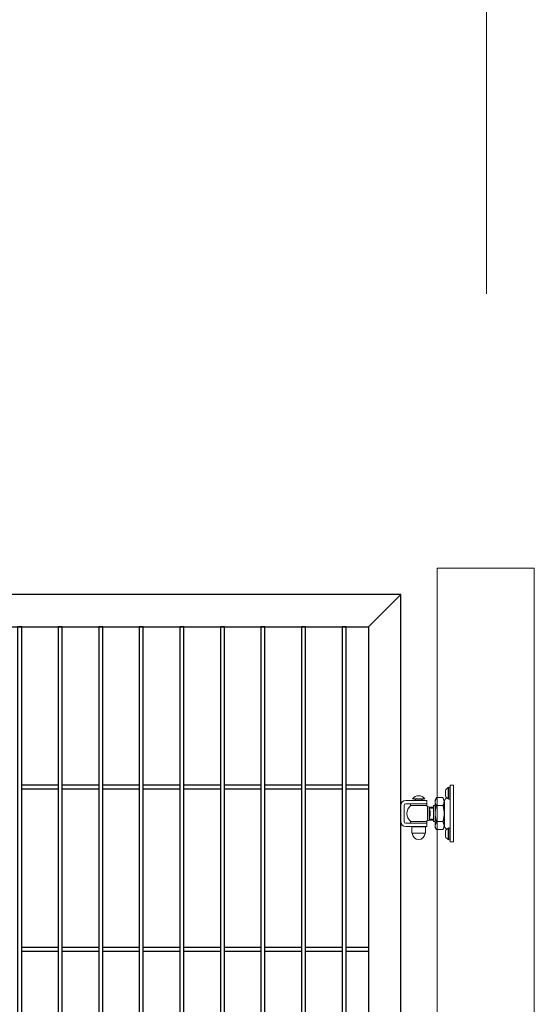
# Model space of a CAD drawing. Header units: inches. Extents: x 43593 to 117387, y -66787 to -26237.
# Tile 203 of 256: x 51092 to 51156, y -33574 to -33453. Entities that reach past the tile are written whole.
import ezdxf

# ---------------------------------------------------------------- set-up
doc = ezdxf.new("R2010")
doc.units = ezdxf.units.IN
doc.header["$MEASUREMENT"] = 0
doc.layers.add('--ogr.-panele', color=252, linetype='Continuous', lineweight=0)
doc.layers.add('p--elewacja cienka', color=251, linetype='Continuous', lineweight=0)
doc.layers.add('AW OGRODZENIA', color=253, linetype='Continuous')
doc.layers.add('AW WYMIAR', color=134, linetype='Continuous')

# ---------------------------------------------------------------- blocks, each defined once
blk = doc.blocks.new('zawias_furtka_przod')
at = {"layer": '--ogr.-panele'}
for p, q in [((55.1, 21.9), (55.1, 28.1)), ((58.6, 18), (58.6, 32)), ((59.4, 32), (58.6, 32)), ((61, 32.5), (59.4, 32.5)), ((59.4, 32.5), (59.4, 17.5)), ((59.4, 18), (59.4, 32)), ((61, 30), (61, 35)), ((65, 35), (61, 35)), ((61, -30), (61, 30)), ((65, -35), (65, 35)), ((6, 16), (24, 16)), ((14.5, 18.2), (29.5, 18.2)), ((16, 18.2), (16, 17.6)), ((16, 17.6), (28, 17.6)), ((18, 17.2), (18, 16)), ((24, 16), (32, 16)), ((26, 16), (26, 17.2)), ((28, 17.6), (28, 18.2)), ((32, 16), (32, 12)), ((43.9, 19.6), (42.4, 14.7)), ((43.9, 19.6), (42.4, 17)), ((42.4, 14.7), (42.4, 17)), ((42.4, 0), (42.4, 14.7)), ((43.9, 19.6), (51.9, 19.6)), ((51.9, 19.6), (53.4, 14.7)), ((53.4, 17), (51.9, 19.6)), ((53.4, 14.7), (53.4, 17)), ((53.4, 0), (53.4, 14.7)), ((54, -14.5), (54, 14.5)), ((56.6, 19.5), (55.3, 18)), ((58.6, 18), (59.4, 18)), ((59.4, 17.5), (61, 17.5)), ((0, 10), (0, -10)), ((4, 10), (4, -10)), ((6, 12), (24, 12)), ((12, 11.8), (32, 11.8)), ((12, 11.8), (12, 9.8)), ((12, 9.8), (32, 9.8)), ((32, 12), (24, 12)), ((32, 9.8), (32, 11.8)), ((35.1, 8), (32.4, 9)), ((40.4, 8), (35, 8)), ((35.1, 8), (35.1, -8)), ((40.4, 6.8), (35.1, 6.8)), ((40.4, 10), (40.4, -10)), ((42.4, 10), (40.4, 10)), ((42.4, -14.7), (42.4, 0)), ((43.9, 9.8), (51.9, 9.8)), ((54, 11.9), (53.4, 11.9)), ((53.4, -14.7), (53.4, 0)), ((24, -12), (6, -12)), ((12, -9.8), (32, -9.8)), ((12, -9.8), (12, -11.8)), ((12, -11.8), (32, -11.8)), ((24, -12), (32, -12)), ((32, -11.8), (32, -9.8)), ((32, -12), (32, -16)), ((32.4, -9), (35.1, -8)), ((35, -8), (40.4, -8)), ((40.4, -6.8), (35.1, -6.8)), ((40.4, -10), (42.4, -10)), ((43.9, -9.8), (42.4, -14.7)), ((43.9, -9.8), (51.9, -9.8)), ((51.9, -9.8), (53.4, -14.7)), ((53.4, -11.9), (54, -11.9)), ((24, -16), (6, -16)), ((13.6, -16.5), (30.4, -16.5)), ((13.6, -16.5), (13.6, -24)), ((13.6, -24), (30.4, -24)), ((14, -16), (14, -16.5)), ((32, -16), (24, -16)), ((30, -16.5), (30, -16)), ((30.4, -24), (30.4, -16.5)), ((42.4, -14.7), (42.4, -17)), ((42.4, -17), (43.9, -19.6)), ((43.9, -19.6), (51.9, -19.6)), ((51.9, -19.6), (53.4, -17)), ((53.4, -14.7), (53.4, -17)), ((55.1, -28.1), (55.1, -21.9)), ((55.3, -18), (56.6, -19.5)), ((58.6, -32), (58.6, -18)), ((59.4, -18), (58.6, -18)), ((59.4, -32.5), (59.4, -17.5)), ((61, -17.5), (59.4, -17.5)), ((58.6, -32), (59.4, -32)), ((59.4, -32.5), (61, -32.5)), ((61, -35), (61, -30)), ((65, -35), (61, -35))]:
    blk.add_line(p, q, dxfattribs=at)
for centre, radius, start, end in [((62, 25.3), 7.5, 117.3197, 157.1768), ((55.5, 28.1), 0.375, 157.1768, 180), ((6, 10), 6, 90, 180), ((22, 12.4), 9.47, 37.5942, 142.4058), ((17.6, 17.2), 0.4, 0, 90), ((26.4, 17.2), 0.4, 90, 180), ((52, 15), 9.59, 181.6546, 212.7297), ((43.8, 15), 9.59, 327.2703, 358.3454), ((59.5, 14.5), 5.5, 140, 180), ((55.5, 21.9), 0.375, 180, 202.8232), ((62, 24.7), 7.5, 202.8232, 242.6803), ((6, 10), 2, 90, 180), ((19.5, 0), 12, 125.7006, 234.2994), ((24.5, 0), 12, 48.4592, 54.2994), ((-34.7, 0), 67.8, 352.3642, 7.6364), ((3.3, 0), 32.8, 345.8978, 14.1035), ((6, -10), 6, 180, 270), ((6, -10), 2, 180, 270), ((24.5, 0), 12, 305.7006, 311.5773), ((22, -24), 8, 180, 0), ((52, -14.4), 9.59, 181.6546, 212.7297), ((43.8, -14.4), 9.59, 327.2703, 358.3454), ((59.5, -14.5), 5.5, 180, 220), ((62, -24.7), 7.5, 117.3197, 157.1768), ((55.5, -21.9), 0.375, 157.1768, 180), ((55.5, -28.1), 0.375, 180, 202.8232), ((62, -25.3), 7.5, 202.8232, 242.6803)]:
    blk.add_arc(centre, radius, start, end, dxfattribs=at)
for points in [[(43.9, 9.8), (43.7, 9), (43.5, 8.2), (43.1, 6.6), (42.9, 5.8), (42.5, 3.3), (42.4, 1.7), (42.4, 0)], [(42.4, 0), (42.4, -0.8), (42.4, -1.7), (42.6, -3.3), (42.7, -4.2), (43.1, -6.6), (43.5, -8.2), (43.9, -9.8)], [(51.9, 9.8), (52.1, 9), (52.3, 8.2), (52.7, 6.6), (52.9, 5.8), (53.3, 3.3), (53.4, 1.7), (53.4, 0)], [(53.4, 0), (53.4, -0.8), (53.4, -1.7), (53.2, -3.3), (53.1, -4.2), (52.7, -6.6), (52.3, -8.2), (51.9, -9.8)]]:
    blk.add_open_spline(points, degree=3, knots=[0, 0, 0, 0, 0.25, 0.25, 0.5, 0.5, 1, 1, 1, 1], dxfattribs=at)

msp = doc.modelspace()

# ---------------------------------------------------------------- linework, layer by layer
at = {"layer": '--ogr.-panele', "color": 0}
for p, q in [((51143.511, -33673.837), (51143.511, -33520.33)), ((51143.511, -33520.33), (51155.511, -33520.33)), ((51155.511, -33520.33), (51155.511, -33673.837))]:
    msp.add_line(p, q, dxfattribs=at)
at = {"layer": 'AW OGRODZENIA'}
for p, q in [((51139.046, -33523.55), (51050.046, -33523.55)), ((51139.046, -33523.55), (51135.046, -33527.55)), ((51139.046, -33668.55), (51139.046, -33523.55)), ((51054.046, -33527.55), (51135.046, -33527.55)), ((51135.046, -33527.55), (51135.046, -33664.55)), ((51092.296, -33547.01), (51096.8, -33547.01)), ((51092.296, -33547.01), (51096.8, -33547.01)), ((51092.296, -33547.01), (51096.8, -33547.01)), ((51092.296, -33547.01), (51096.8, -33547.01)), ((51092.296, -33547.01), (51096.8, -33547.01)), ((51092.296, -33547.01), (51096.8, -33547.01)), ((51092.296, -33547.01), (51096.8, -33547.01)), ((51092.296, -33547.01), (51096.8, -33547.01)), ((51092.296, -33547.01), (51096.8, -33547.01)), ((51092.296, -33547.01), (51096.8, -33547.01)), ((51092.296, -33547.01), (51096.8, -33547.01)), ((51092.296, -33547.01), (51096.8, -33547.01)), ((51092.296, -33547.01), (51096.8, -33547.01)), ((51092.296, -33547.01), (51096.8, -33547.01)), ((51092.296, -33547.01), (51096.8, -33547.01)), ((51092.296, -33547.01), (51096.8, -33547.01)), ((51092.296, -33547.01), (51096.8, -33547.01)), ((51092.296, -33547.01), (51096.8, -33547.01)), ((51092.296, -33547.01), (51096.8, -33547.01)), ((51092.296, -33547.01), (51096.8, -33547.01)), ((51092.296, -33547.01), (51096.8, -33547.01)), ((51092.296, -33547.01), (51096.8, -33547.01)), ((51092.296, -33547.01), (51096.8, -33547.01)), ((51092.296, -33547.01), (51096.8, -33547.01)), ((51092.296, -33547.01), (51096.8, -33547.01)), ((51092.296, -33547.51), (51096.8, -33547.51)), ((51092.296, -33547.51), (51096.8, -33547.51)), ((51092.296, -33547.51), (51096.8, -33547.51)), ((51092.296, -33547.51), (51096.8, -33547.51)), ((51092.296, -33547.51), (51096.8, -33547.51)), ((51092.296, -33547.51), (51096.8, -33547.51)), ((51092.296, -33547.51), (51096.8, -33547.51)), ((51092.296, -33547.51), (51096.8, -33547.51)), ((51092.296, -33547.51), (51096.8, -33547.51)), ((51092.296, -33547.51), (51096.8, -33547.51)), ((51092.296, -33547.51), (51096.8, -33547.51)), ((51092.296, -33547.51), (51096.8, -33547.51)), ((51092.296, -33547.51), (51096.8, -33547.51)), ((51092.296, -33547.51), (51096.8, -33547.51)), ((51092.296, -33547.51), (51096.8, -33547.51)), ((51092.296, -33547.51), (51096.8, -33547.51)), ((51092.296, -33547.51), (51096.8, -33547.51)), ((51092.296, -33547.51), (51096.8, -33547.51)), ((51092.296, -33547.51), (51096.8, -33547.51)), ((51092.296, -33547.51), (51096.8, -33547.51)), ((51092.296, -33547.51), (51096.8, -33547.51)), ((51092.296, -33547.51), (51096.8, -33547.51)), ((51092.296, -33547.51), (51096.8, -33547.51)), ((51092.296, -33547.51), (51096.8, -33547.51)), ((51092.296, -33547.51), (51096.8, -33547.51)), ((51097.296, -33547.01), (51101.8, -33547.01)), ((51097.296, -33547.01), (51101.8, -33547.01)), ((51097.296, -33547.01), (51101.8, -33547.01)), ((51097.296, -33547.01), (51101.8, -33547.01)), ((51097.296, -33547.01), (51101.8, -33547.01)), ((51097.296, -33547.01), (51101.8, -33547.01)), ((51097.296, -33547.01), (51101.8, -33547.01)), ((51097.296, -33547.01), (51101.8, -33547.01)), ((51097.296, -33547.01), (51101.8, -33547.01)), ((51097.296, -33547.01), (51101.8, -33547.01)), ((51097.296, -33547.01), (51101.8, -33547.01)), ((51097.296, -33547.01), (51101.8, -33547.01)), ((51097.296, -33547.01), (51101.8, -33547.01)), ((51097.296, -33547.01), (51101.8, -33547.01)), ((51097.296, -33547.01), (51101.8, -33547.01)), ((51097.296, -33547.01), (51101.8, -33547.01)), ((51097.296, -33547.01), (51101.8, -33547.01)), ((51097.296, -33547.01), (51101.8, -33547.01)), ((51097.296, -33547.01), (51101.8, -33547.01)), ((51097.296, -33547.01), (51101.8, -33547.01)), ((51097.296, -33547.01), (51101.8, -33547.01)), ((51097.296, -33547.01), (51101.8, -33547.01)), ((51097.296, -33547.01), (51101.8, -33547.01)), ((51097.296, -33547.01), (51101.8, -33547.01)), ((51097.296, -33547.01), (51101.8, -33547.01)), ((51097.296, -33547.51), (51101.8, -33547.51)), ((51097.296, -33547.51), (51101.8, -33547.51)), ((51097.296, -33547.51), (51101.8, -33547.51)), ((51097.296, -33547.51), (51101.8, -33547.51)), ((51097.296, -33547.51), (51101.8, -33547.51)), ((51097.296, -33547.51), (51101.8, -33547.51)), ((51097.296, -33547.51), (51101.8, -33547.51)), ((51097.296, -33547.51), (51101.8, -33547.51)), ((51097.296, -33547.51), (51101.8, -33547.51)), ((51097.296, -33547.51), (51101.8, -33547.51)), ((51097.296, -33547.51), (51101.8, -33547.51)), ((51097.296, -33547.51), (51101.8, -33547.51)), ((51097.296, -33547.51), (51101.8, -33547.51)), ((51097.296, -33547.51), (51101.8, -33547.51)), ((51097.296, -33547.51), (51101.8, -33547.51)), ((51097.296, -33547.51), (51101.8, -33547.51)), ((51097.296, -33547.51), (51101.8, -33547.51)), ((51097.296, -33547.51), (51101.8, -33547.51)), ((51097.296, -33547.51), (51101.8, -33547.51)), ((51097.296, -33547.51), (51101.8, -33547.51)), ((51097.296, -33547.51), (51101.8, -33547.51)), ((51097.296, -33547.51), (51101.8, -33547.51)), ((51097.296, -33547.51), (51101.8, -33547.51)), ((51097.296, -33547.51), (51101.8, -33547.51)), ((51097.296, -33547.51), (51101.8, -33547.51)), ((51102.296, -33547.01), (51106.8, -33547.01)), ((51102.296, -33547.01), (51106.8, -33547.01)), ((51102.296, -33547.01), (51106.8, -33547.01)), ((51102.296, -33547.01), (51106.8, -33547.01)), ((51102.296, -33547.01), (51106.8, -33547.01)), ((51102.296, -33547.01), (51106.8, -33547.01)), ((51102.296, -33547.01), (51106.8, -33547.01)), ((51102.296, -33547.01), (51106.8, -33547.01)), ((51102.296, -33547.01), (51106.8, -33547.01)), ((51102.296, -33547.01), (51106.8, -33547.01)), ((51102.296, -33547.01), (51106.8, -33547.01)), ((51102.296, -33547.01), (51106.8, -33547.01)), ((51102.296, -33547.01), (51106.8, -33547.01)), ((51102.296, -33547.01), (51106.8, -33547.01)), ((51102.296, -33547.01), (51106.8, -33547.01)), ((51102.296, -33547.01), (51106.8, -33547.01)), ((51102.296, -33547.01), (51106.8, -33547.01)), ((51102.296, -33547.01), (51106.8, -33547.01)), ((51102.296, -33547.01), (51106.8, -33547.01)), ((51102.296, -33547.01), (51106.8, -33547.01)), ((51102.296, -33547.01), (51106.8, -33547.01)), ((51102.296, -33547.01), (51106.8, -33547.01)), ((51102.296, -33547.01), (51106.8, -33547.01)), ((51102.296, -33547.01), (51106.8, -33547.01)), ((51102.296, -33547.01), (51106.8, -33547.01)), ((51102.296, -33547.51), (51106.8, -33547.51)), ((51102.296, -33547.51), (51106.8, -33547.51)), ((51102.296, -33547.51), (51106.8, -33547.51)), ((51102.296, -33547.51), (51106.8, -33547.51)), ((51102.296, -33547.51), (51106.8, -33547.51)), ((51102.296, -33547.51), (51106.8, -33547.51)), ((51102.296, -33547.51), (51106.8, -33547.51)), ((51102.296, -33547.51), (51106.8, -33547.51)), ((51102.296, -33547.51), (51106.8, -33547.51)), ((51102.296, -33547.51), (51106.8, -33547.51)), ((51102.296, -33547.51), (51106.8, -33547.51)), ((51102.296, -33547.51), (51106.8, -33547.51)), ((51102.296, -33547.51), (51106.8, -33547.51)), ((51102.296, -33547.51), (51106.8, -33547.51)), ((51102.296, -33547.51), (51106.8, -33547.51)), ((51102.296, -33547.51), (51106.8, -33547.51)), ((51102.296, -33547.51), (51106.8, -33547.51)), ((51102.296, -33547.51), (51106.8, -33547.51)), ((51102.296, -33547.51), (51106.8, -33547.51)), ((51102.296, -33547.51), (51106.8, -33547.51)), ((51102.296, -33547.51), (51106.8, -33547.51)), ((51102.296, -33547.51), (51106.8, -33547.51)), ((51102.296, -33547.51), (51106.8, -33547.51)), ((51102.296, -33547.51), (51106.8, -33547.51)), ((51102.296, -33547.51), (51106.8, -33547.51)), ((51107.296, -33547.01), (51111.8, -33547.01)), ((51107.296, -33547.01), (51111.8, -33547.01)), ((51107.296, -33547.01), (51111.8, -33547.01)), ((51107.296, -33547.01), (51111.8, -33547.01)), ((51107.296, -33547.01), (51111.8, -33547.01)), ((51107.296, -33547.01), (51111.8, -33547.01)), ((51107.296, -33547.01), (51111.8, -33547.01)), ((51107.296, -33547.01), (51111.8, -33547.01)), ((51107.296, -33547.01), (51111.8, -33547.01)), ((51107.296, -33547.01), (51111.8, -33547.01)), ((51107.296, -33547.01), (51111.8, -33547.01)), ((51107.296, -33547.01), (51111.8, -33547.01)), ((51107.296, -33547.01), (51111.8, -33547.01)), ((51107.296, -33547.01), (51111.8, -33547.01)), ((51107.296, -33547.01), (51111.8, -33547.01)), ((51107.296, -33547.01), (51111.8, -33547.01)), ((51107.296, -33547.01), (51111.8, -33547.01)), ((51107.296, -33547.01), (51111.8, -33547.01)), ((51107.296, -33547.01), (51111.8, -33547.01)), ((51107.296, -33547.01), (51111.8, -33547.01)), ((51107.296, -33547.01), (51111.8, -33547.01)), ((51107.296, -33547.01), (51111.8, -33547.01)), ((51107.296, -33547.01), (51111.8, -33547.01)), ((51107.296, -33547.01), (51111.8, -33547.01)), ((51107.296, -33547.01), (51111.8, -33547.01)), ((51107.296, -33547.51), (51111.8, -33547.51)), ((51107.296, -33547.51), (51111.8, -33547.51)), ((51107.296, -33547.51), (51111.8, -33547.51)), ((51107.296, -33547.51), (51111.8, -33547.51)), ((51107.296, -33547.51), (51111.8, -33547.51)), ((51107.296, -33547.51), (51111.8, -33547.51)), ((51107.296, -33547.51), (51111.8, -33547.51)), ((51107.296, -33547.51), (51111.8, -33547.51)), ((51107.296, -33547.51), (51111.8, -33547.51)), ((51107.296, -33547.51), (51111.8, -33547.51)), ((51107.296, -33547.51), (51111.8, -33547.51)), ((51107.296, -33547.51), (51111.8, -33547.51)), ((51107.296, -33547.51), (51111.8, -33547.51)), ((51107.296, -33547.51), (51111.8, -33547.51)), ((51107.296, -33547.51), (51111.8, -33547.51)), ((51107.296, -33547.51), (51111.8, -33547.51)), ((51107.296, -33547.51), (51111.8, -33547.51)), ((51107.296, -33547.51), (51111.8, -33547.51)), ((51107.296, -33547.51), (51111.8, -33547.51)), ((51107.296, -33547.51), (51111.8, -33547.51)), ((51107.296, -33547.51), (51111.8, -33547.51)), ((51107.296, -33547.51), (51111.8, -33547.51)), ((51107.296, -33547.51), (51111.8, -33547.51)), ((51107.296, -33547.51), (51111.8, -33547.51)), ((51107.296, -33547.51), (51111.8, -33547.51)), ((51112.296, -33547.01), (51116.8, -33547.01)), ((51112.296, -33547.01), (51116.8, -33547.01)), ((51112.296, -33547.01), (51116.8, -33547.01)), ((51112.296, -33547.01), (51116.8, -33547.01)), ((51112.296, -33547.01), (51116.8, -33547.01)), ((51112.296, -33547.01), (51116.8, -33547.01)), ((51112.296, -33547.01), (51116.8, -33547.01)), ((51112.296, -33547.01), (51116.8, -33547.01)), ((51112.296, -33547.01), (51116.8, -33547.01)), ((51112.296, -33547.01), (51116.8, -33547.01)), ((51112.296, -33547.01), (51116.8, -33547.01)), ((51112.296, -33547.01), (51116.8, -33547.01)), ((51112.296, -33547.01), (51116.8, -33547.01)), ((51112.296, -33547.01), (51116.8, -33547.01)), ((51112.296, -33547.01), (51116.8, -33547.01)), ((51112.296, -33547.01), (51116.8, -33547.01)), ((51112.296, -33547.01), (51116.8, -33547.01)), ((51112.296, -33547.01), (51116.8, -33547.01)), ((51112.296, -33547.01), (51116.8, -33547.01)), ((51112.296, -33547.01), (51116.8, -33547.01)), ((51112.296, -33547.01), (51116.8, -33547.01)), ((51112.296, -33547.01), (51116.8, -33547.01)), ((51112.296, -33547.01), (51116.8, -33547.01)), ((51112.296, -33547.01), (51116.8, -33547.01)), ((51112.296, -33547.01), (51116.8, -33547.01)), ((51112.296, -33547.51), (51116.8, -33547.51)), ((51112.296, -33547.51), (51116.8, -33547.51)), ((51112.296, -33547.51), (51116.8, -33547.51)), ((51112.296, -33547.51), (51116.8, -33547.51)), ((51112.296, -33547.51), (51116.8, -33547.51)), ((51112.296, -33547.51), (51116.8, -33547.51)), ((51112.296, -33547.51), (51116.8, -33547.51)), ((51112.296, -33547.51), (51116.8, -33547.51)), ((51112.296, -33547.51), (51116.8, -33547.51)), ((51112.296, -33547.51), (51116.8, -33547.51)), ((51112.296, -33547.51), (51116.8, -33547.51)), ((51112.296, -33547.51), (51116.8, -33547.51)), ((51112.296, -33547.51), (51116.8, -33547.51)), ((51112.296, -33547.51), (51116.8, -33547.51)), ((51112.296, -33547.51), (51116.8, -33547.51)), ((51112.296, -33547.51), (51116.8, -33547.51)), ((51112.296, -33547.51), (51116.8, -33547.51)), ((51112.296, -33547.51), (51116.8, -33547.51)), ((51112.296, -33547.51), (51116.8, -33547.51)), ((51112.296, -33547.51), (51116.8, -33547.51)), ((51112.296, -33547.51), (51116.8, -33547.51)), ((51112.296, -33547.51), (51116.8, -33547.51)), ((51112.296, -33547.51), (51116.8, -33547.51)), ((51112.296, -33547.51), (51116.8, -33547.51)), ((51112.296, -33547.51), (51116.8, -33547.51)), ((51117.296, -33547.01), (51121.8, -33547.01)), ((51117.296, -33547.01), (51121.8, -33547.01)), ((51117.296, -33547.01), (51121.8, -33547.01)), ((51117.296, -33547.01), (51121.8, -33547.01)), ((51117.296, -33547.01), (51121.8, -33547.01)), ((51117.296, -33547.01), (51121.8, -33547.01)), ((51117.296, -33547.01), (51121.8, -33547.01)), ((51117.296, -33547.01), (51121.8, -33547.01)), ((51117.296, -33547.01), (51121.8, -33547.01)), ((51117.296, -33547.01), (51121.8, -33547.01)), ((51117.296, -33547.01), (51121.8, -33547.01)), ((51117.296, -33547.01), (51121.8, -33547.01)), ((51117.296, -33547.01), (51121.8, -33547.01)), ((51117.296, -33547.01), (51121.8, -33547.01)), ((51117.296, -33547.01), (51121.8, -33547.01)), ((51117.296, -33547.01), (51121.8, -33547.01)), ((51117.296, -33547.01), (51121.8, -33547.01)), ((51117.296, -33547.01), (51121.8, -33547.01)), ((51117.296, -33547.01), (51121.8, -33547.01)), ((51117.296, -33547.01), (51121.8, -33547.01)), ((51117.296, -33547.01), (51121.8, -33547.01)), ((51117.296, -33547.01), (51121.8, -33547.01)), ((51117.296, -33547.01), (51121.8, -33547.01)), ((51117.296, -33547.01), (51121.8, -33547.01)), ((51117.296, -33547.01), (51121.8, -33547.01)), ((51117.296, -33547.51), (51121.8, -33547.51)), ((51117.296, -33547.51), (51121.8, -33547.51)), ((51117.296, -33547.51), (51121.8, -33547.51)), ((51117.296, -33547.51), (51121.8, -33547.51)), ((51117.296, -33547.51), (51121.8, -33547.51)), ((51117.296, -33547.51), (51121.8, -33547.51)), ((51117.296, -33547.51), (51121.8, -33547.51)), ((51117.296, -33547.51), (51121.8, -33547.51)), ((51117.296, -33547.51), (51121.8, -33547.51)), ((51117.296, -33547.51), (51121.8, -33547.51)), ((51117.296, -33547.51), (51121.8, -33547.51)), ((51117.296, -33547.51), (51121.8, -33547.51)), ((51117.296, -33547.51), (51121.8, -33547.51)), ((51117.296, -33547.51), (51121.8, -33547.51)), ((51117.296, -33547.51), (51121.8, -33547.51)), ((51117.296, -33547.51), (51121.8, -33547.51)), ((51117.296, -33547.51), (51121.8, -33547.51)), ((51117.296, -33547.51), (51121.8, -33547.51)), ((51117.296, -33547.51), (51121.8, -33547.51)), ((51117.296, -33547.51), (51121.8, -33547.51)), ((51117.296, -33547.51), (51121.8, -33547.51)), ((51117.296, -33547.51), (51121.8, -33547.51)), ((51117.296, -33547.51), (51121.8, -33547.51)), ((51117.296, -33547.51), (51121.8, -33547.51)), ((51117.296, -33547.51), (51121.8, -33547.51)), ((51122.296, -33547.01), (51126.8, -33547.01)), ((51122.296, -33547.01), (51126.8, -33547.01)), ((51122.296, -33547.01), (51126.8, -33547.01)), ((51122.296, -33547.01), (51126.8, -33547.01)), ((51122.296, -33547.01), (51126.8, -33547.01)), ((51122.296, -33547.01), (51126.8, -33547.01)), ((51122.296, -33547.01), (51126.8, -33547.01)), ((51122.296, -33547.01), (51126.8, -33547.01)), ((51122.296, -33547.01), (51126.8, -33547.01)), ((51122.296, -33547.01), (51126.8, -33547.01)), ((51122.296, -33547.01), (51126.8, -33547.01)), ((51122.296, -33547.01), (51126.8, -33547.01)), ((51122.296, -33547.01), (51126.8, -33547.01)), ((51122.296, -33547.01), (51126.8, -33547.01)), ((51122.296, -33547.01), (51126.8, -33547.01)), ((51122.296, -33547.01), (51126.8, -33547.01)), ((51122.296, -33547.01), (51126.8, -33547.01)), ((51122.296, -33547.01), (51126.8, -33547.01)), ((51122.296, -33547.01), (51126.8, -33547.01)), ((51122.296, -33547.01), (51126.8, -33547.01)), ((51122.296, -33547.01), (51126.8, -33547.01)), ((51122.296, -33547.01), (51126.8, -33547.01)), ((51122.296, -33547.01), (51126.8, -33547.01)), ((51122.296, -33547.01), (51126.8, -33547.01)), ((51122.296, -33547.01), (51126.8, -33547.01)), ((51122.296, -33547.51), (51126.8, -33547.51)), ((51122.296, -33547.51), (51126.8, -33547.51)), ((51122.296, -33547.51), (51126.8, -33547.51)), ((51122.296, -33547.51), (51126.8, -33547.51)), ((51122.296, -33547.51), (51126.8, -33547.51)), ((51122.296, -33547.51), (51126.8, -33547.51)), ((51122.296, -33547.51), (51126.8, -33547.51)), ((51122.296, -33547.51), (51126.8, -33547.51)), ((51122.296, -33547.51), (51126.8, -33547.51)), ((51122.296, -33547.51), (51126.8, -33547.51)), ((51122.296, -33547.51), (51126.8, -33547.51)), ((51122.296, -33547.51), (51126.8, -33547.51)), ((51122.296, -33547.51), (51126.8, -33547.51)), ((51122.296, -33547.51), (51126.8, -33547.51)), ((51122.296, -33547.51), (51126.8, -33547.51)), ((51122.296, -33547.51), (51126.8, -33547.51)), ((51122.296, -33547.51), (51126.8, -33547.51)), ((51122.296, -33547.51), (51126.8, -33547.51)), ((51122.296, -33547.51), (51126.8, -33547.51)), ((51122.296, -33547.51), (51126.8, -33547.51)), ((51122.296, -33547.51), (51126.8, -33547.51)), ((51122.296, -33547.51), (51126.8, -33547.51)), ((51122.296, -33547.51), (51126.8, -33547.51)), ((51122.296, -33547.51), (51126.8, -33547.51)), ((51122.296, -33547.51), (51126.8, -33547.51)), ((51127.296, -33547.01), (51131.8, -33547.01)), ((51127.296, -33547.01), (51131.8, -33547.01)), ((51127.296, -33547.01), (51131.8, -33547.01)), ((51127.296, -33547.01), (51131.8, -33547.01)), ((51127.296, -33547.01), (51131.8, -33547.01)), ((51127.296, -33547.01), (51131.8, -33547.01)), ((51127.296, -33547.01), (51131.8, -33547.01)), ((51127.296, -33547.01), (51131.8, -33547.01)), ((51127.296, -33547.01), (51131.8, -33547.01)), ((51127.296, -33547.01), (51131.8, -33547.01)), ((51127.296, -33547.01), (51131.8, -33547.01)), ((51127.296, -33547.01), (51131.8, -33547.01)), ((51127.296, -33547.01), (51131.8, -33547.01)), ((51127.296, -33547.01), (51131.8, -33547.01)), ((51127.296, -33547.01), (51131.8, -33547.01)), ((51127.296, -33547.01), (51131.8, -33547.01)), ((51127.296, -33547.01), (51131.8, -33547.01)), ((51127.296, -33547.01), (51131.8, -33547.01)), ((51127.296, -33547.01), (51131.8, -33547.01)), ((51127.296, -33547.01), (51131.8, -33547.01)), ((51127.296, -33547.01), (51131.8, -33547.01)), ((51127.296, -33547.01), (51131.8, -33547.01)), ((51127.296, -33547.01), (51131.8, -33547.01)), ((51127.296, -33547.01), (51131.8, -33547.01)), ((51127.296, -33547.01), (51131.8, -33547.01)), ((51127.296, -33547.51), (51131.8, -33547.51)), ((51127.296, -33547.51), (51131.8, -33547.51)), ((51127.296, -33547.51), (51131.8, -33547.51)), ((51127.296, -33547.51), (51131.8, -33547.51)), ((51127.296, -33547.51), (51131.8, -33547.51)), ((51127.296, -33547.51), (51131.8, -33547.51)), ((51127.296, -33547.51), (51131.8, -33547.51)), ((51127.296, -33547.51), (51131.8, -33547.51)), ((51127.296, -33547.51), (51131.8, -33547.51)), ((51127.296, -33547.51), (51131.8, -33547.51)), ((51127.296, -33547.51), (51131.8, -33547.51)), ((51127.296, -33547.51), (51131.8, -33547.51)), ((51127.296, -33547.51), (51131.8, -33547.51)), ((51127.296, -33547.51), (51131.8, -33547.51)), ((51127.296, -33547.51), (51131.8, -33547.51)), ((51127.296, -33547.51), (51131.8, -33547.51)), ((51127.296, -33547.51), (51131.8, -33547.51)), ((51127.296, -33547.51), (51131.8, -33547.51)), ((51127.296, -33547.51), (51131.8, -33547.51)), ((51127.296, -33547.51), (51131.8, -33547.51)), ((51127.296, -33547.51), (51131.8, -33547.51)), ((51127.296, -33547.51), (51131.8, -33547.51)), ((51127.296, -33547.51), (51131.8, -33547.51)), ((51127.296, -33547.51), (51131.8, -33547.51)), ((51127.296, -33547.51), (51131.8, -33547.51)), ((51132.296, -33547.01), (51135.046, -33547.01)), ((51132.296, -33547.01), (51135.046, -33547.01)), ((51132.296, -33547.01), (51135.046, -33547.01)), ((51132.296, -33547.01), (51135.046, -33547.01)), ((51132.296, -33547.01), (51135.046, -33547.01)), ((51132.296, -33547.01), (51135.046, -33547.01)), ((51132.296, -33547.01), (51135.046, -33547.01)), ((51132.296, -33547.01), (51135.046, -33547.01)), ((51132.296, -33547.01), (51135.046, -33547.01)), ((51132.296, -33547.01), (51135.046, -33547.01)), ((51132.296, -33547.01), (51135.046, -33547.01)), ((51132.296, -33547.01), (51135.046, -33547.01)), ((51132.296, -33547.01), (51135.046, -33547.01)), ((51132.296, -33547.01), (51135.046, -33547.01)), ((51132.296, -33547.01), (51135.046, -33547.01)), ((51132.296, -33547.01), (51135.046, -33547.01)), ((51132.296, -33547.01), (51135.046, -33547.01)), ((51132.296, -33547.01), (51135.046, -33547.01)), ((51132.296, -33547.01), (51135.046, -33547.01)), ((51132.296, -33547.01), (51135.046, -33547.01)), ((51132.296, -33547.01), (51135.046, -33547.01)), ((51132.296, -33547.01), (51135.046, -33547.01)), ((51132.296, -33547.01), (51135.046, -33547.01)), ((51132.296, -33547.01), (51135.046, -33547.01)), ((51132.296, -33547.01), (51135.046, -33547.01)), ((51132.296, -33547.51), (51135.046, -33547.51)), ((51132.296, -33547.51), (51135.046, -33547.51)), ((51132.296, -33547.51), (51135.046, -33547.51)), ((51132.296, -33547.51), (51135.046, -33547.51)), ((51132.296, -33547.51), (51135.046, -33547.51)), ((51132.296, -33547.51), (51135.046, -33547.51)), ((51132.296, -33547.51), (51135.046, -33547.51)), ((51132.296, -33547.51), (51135.046, -33547.51)), ((51132.296, -33547.51), (51135.046, -33547.51)), ((51132.296, -33547.51), (51135.046, -33547.51)), ((51132.296, -33547.51), (51135.046, -33547.51)), ((51132.296, -33547.51), (51135.046, -33547.51)), ((51132.296, -33547.51), (51135.046, -33547.51)), ((51132.296, -33547.51), (51135.046, -33547.51)), ((51132.296, -33547.51), (51135.046, -33547.51)), ((51132.296, -33547.51), (51135.046, -33547.51)), ((51132.296, -33547.51), (51135.046, -33547.51)), ((51132.296, -33547.51), (51135.046, -33547.51)), ((51132.296, -33547.51), (51135.046, -33547.51)), ((51132.296, -33547.51), (51135.046, -33547.51)), ((51132.296, -33547.51), (51135.046, -33547.51)), ((51132.296, -33547.51), (51135.046, -33547.51)), ((51132.296, -33547.51), (51135.046, -33547.51)), ((51132.296, -33547.51), (51135.046, -33547.51)), ((51132.296, -33547.51), (51135.046, -33547.51)), ((51092.296, -33567.01), (51096.8, -33567.01)), ((51092.296, -33567.01), (51096.8, -33567.01)), ((51092.296, -33567.01), (51096.8, -33567.01)), ((51092.296, -33567.01), (51096.8, -33567.01)), ((51092.296, -33567.01), (51096.8, -33567.01)), ((51092.296, -33567.01), (51096.8, -33567.01)), ((51092.296, -33567.01), (51096.8, -33567.01)), ((51092.296, -33567.01), (51096.8, -33567.01)), ((51092.296, -33567.01), (51096.8, -33567.01)), ((51092.296, -33567.01), (51096.8, -33567.01)), ((51092.296, -33567.01), (51096.8, -33567.01)), ((51092.296, -33567.01), (51096.8, -33567.01)), ((51092.296, -33567.01), (51096.8, -33567.01)), ((51092.296, -33567.01), (51096.8, -33567.01)), ((51092.296, -33567.01), (51096.8, -33567.01)), ((51092.296, -33567.01), (51096.8, -33567.01)), ((51092.296, -33567.01), (51096.8, -33567.01)), ((51092.296, -33567.01), (51096.8, -33567.01)), ((51092.296, -33567.01), (51096.8, -33567.01)), ((51092.296, -33567.01), (51096.8, -33567.01)), ((51092.296, -33567.01), (51096.8, -33567.01)), ((51092.296, -33567.01), (51096.8, -33567.01)), ((51092.296, -33567.01), (51096.8, -33567.01)), ((51092.296, -33567.01), (51096.8, -33567.01)), ((51092.296, -33567.01), (51096.8, -33567.01)), ((51097.296, -33567.01), (51101.8, -33567.01)), ((51097.296, -33567.01), (51101.8, -33567.01)), ((51097.296, -33567.01), (51101.8, -33567.01)), ((51097.296, -33567.01), (51101.8, -33567.01)), ((51097.296, -33567.01), (51101.8, -33567.01)), ((51097.296, -33567.01), (51101.8, -33567.01)), ((51097.296, -33567.01), (51101.8, -33567.01)), ((51097.296, -33567.01), (51101.8, -33567.01)), ((51097.296, -33567.01), (51101.8, -33567.01)), ((51097.296, -33567.01), (51101.8, -33567.01)), ((51097.296, -33567.01), (51101.8, -33567.01)), ((51097.296, -33567.01), (51101.8, -33567.01)), ((51097.296, -33567.01), (51101.8, -33567.01)), ((51097.296, -33567.01), (51101.8, -33567.01)), ((51097.296, -33567.01), (51101.8, -33567.01)), ((51097.296, -33567.01), (51101.8, -33567.01)), ((51097.296, -33567.01), (51101.8, -33567.01)), ((51097.296, -33567.01), (51101.8, -33567.01)), ((51097.296, -33567.01), (51101.8, -33567.01)), ((51097.296, -33567.01), (51101.8, -33567.01)), ((51097.296, -33567.01), (51101.8, -33567.01)), ((51097.296, -33567.01), (51101.8, -33567.01)), ((51097.296, -33567.01), (51101.8, -33567.01)), ((51097.296, -33567.01), (51101.8, -33567.01)), ((51097.296, -33567.01), (51101.8, -33567.01)), ((51102.296, -33567.01), (51106.8, -33567.01)), ((51102.296, -33567.01), (51106.8, -33567.01)), ((51102.296, -33567.01), (51106.8, -33567.01)), ((51102.296, -33567.01), (51106.8, -33567.01)), ((51102.296, -33567.01), (51106.8, -33567.01)), ((51102.296, -33567.01), (51106.8, -33567.01)), ((51102.296, -33567.01), (51106.8, -33567.01)), ((51102.296, -33567.01), (51106.8, -33567.01)), ((51102.296, -33567.01), (51106.8, -33567.01)), ((51102.296, -33567.01), (51106.8, -33567.01)), ((51102.296, -33567.01), (51106.8, -33567.01)), ((51102.296, -33567.01), (51106.8, -33567.01)), ((51102.296, -33567.01), (51106.8, -33567.01)), ((51102.296, -33567.01), (51106.8, -33567.01)), ((51102.296, -33567.01), (51106.8, -33567.01)), ((51102.296, -33567.01), (51106.8, -33567.01)), ((51102.296, -33567.01), (51106.8, -33567.01)), ((51102.296, -33567.01), (51106.8, -33567.01)), ((51102.296, -33567.01), (51106.8, -33567.01)), ((51102.296, -33567.01), (51106.8, -33567.01)), ((51102.296, -33567.01), (51106.8, -33567.01)), ((51102.296, -33567.01), (51106.8, -33567.01)), ((51102.296, -33567.01), (51106.8, -33567.01)), ((51102.296, -33567.01), (51106.8, -33567.01)), ((51102.296, -33567.01), (51106.8, -33567.01)), ((51107.296, -33567.01), (51111.8, -33567.01)), ((51107.296, -33567.01), (51111.8, -33567.01)), ((51107.296, -33567.01), (51111.8, -33567.01)), ((51107.296, -33567.01), (51111.8, -33567.01)), ((51107.296, -33567.01), (51111.8, -33567.01)), ((51107.296, -33567.01), (51111.8, -33567.01)), ((51107.296, -33567.01), (51111.8, -33567.01)), ((51107.296, -33567.01), (51111.8, -33567.01)), ((51107.296, -33567.01), (51111.8, -33567.01)), ((51107.296, -33567.01), (51111.8, -33567.01)), ((51107.296, -33567.01), (51111.8, -33567.01)), ((51107.296, -33567.01), (51111.8, -33567.01)), ((51107.296, -33567.01), (51111.8, -33567.01)), ((51107.296, -33567.01), (51111.8, -33567.01)), ((51107.296, -33567.01), (51111.8, -33567.01)), ((51107.296, -33567.01), (51111.8, -33567.01)), ((51107.296, -33567.01), (51111.8, -33567.01)), ((51107.296, -33567.01), (51111.8, -33567.01)), ((51107.296, -33567.01), (51111.8, -33567.01)), ((51107.296, -33567.01), (51111.8, -33567.01)), ((51107.296, -33567.01), (51111.8, -33567.01)), ((51107.296, -33567.01), (51111.8, -33567.01)), ((51107.296, -33567.01), (51111.8, -33567.01)), ((51107.296, -33567.01), (51111.8, -33567.01)), ((51107.296, -33567.01), (51111.8, -33567.01)), ((51112.296, -33567.01), (51116.8, -33567.01)), ((51112.296, -33567.01), (51116.8, -33567.01)), ((51112.296, -33567.01), (51116.8, -33567.01)), ((51112.296, -33567.01), (51116.8, -33567.01)), ((51112.296, -33567.01), (51116.8, -33567.01)), ((51112.296, -33567.01), (51116.8, -33567.01)), ((51112.296, -33567.01), (51116.8, -33567.01)), ((51112.296, -33567.01), (51116.8, -33567.01)), ((51112.296, -33567.01), (51116.8, -33567.01)), ((51112.296, -33567.01), (51116.8, -33567.01)), ((51112.296, -33567.01), (51116.8, -33567.01)), ((51112.296, -33567.01), (51116.8, -33567.01)), ((51112.296, -33567.01), (51116.8, -33567.01)), ((51112.296, -33567.01), (51116.8, -33567.01)), ((51112.296, -33567.01), (51116.8, -33567.01)), ((51112.296, -33567.01), (51116.8, -33567.01)), ((51112.296, -33567.01), (51116.8, -33567.01)), ((51112.296, -33567.01), (51116.8, -33567.01)), ((51112.296, -33567.01), (51116.8, -33567.01)), ((51112.296, -33567.01), (51116.8, -33567.01)), ((51112.296, -33567.01), (51116.8, -33567.01)), ((51112.296, -33567.01), (51116.8, -33567.01)), ((51112.296, -33567.01), (51116.8, -33567.01)), ((51112.296, -33567.01), (51116.8, -33567.01)), ((51112.296, -33567.01), (51116.8, -33567.01)), ((51117.296, -33567.01), (51121.8, -33567.01)), ((51117.296, -33567.01), (51121.8, -33567.01)), ((51117.296, -33567.01), (51121.8, -33567.01)), ((51117.296, -33567.01), (51121.8, -33567.01)), ((51117.296, -33567.01), (51121.8, -33567.01)), ((51117.296, -33567.01), (51121.8, -33567.01)), ((51117.296, -33567.01), (51121.8, -33567.01)), ((51117.296, -33567.01), (51121.8, -33567.01)), ((51117.296, -33567.01), (51121.8, -33567.01)), ((51117.296, -33567.01), (51121.8, -33567.01)), ((51117.296, -33567.01), (51121.8, -33567.01)), ((51117.296, -33567.01), (51121.8, -33567.01)), ((51117.296, -33567.01), (51121.8, -33567.01)), ((51117.296, -33567.01), (51121.8, -33567.01)), ((51117.296, -33567.01), (51121.8, -33567.01)), ((51117.296, -33567.01), (51121.8, -33567.01)), ((51117.296, -33567.01), (51121.8, -33567.01)), ((51117.296, -33567.01), (51121.8, -33567.01)), ((51117.296, -33567.01), (51121.8, -33567.01)), ((51117.296, -33567.01), (51121.8, -33567.01)), ((51117.296, -33567.01), (51121.8, -33567.01)), ((51117.296, -33567.01), (51121.8, -33567.01)), ((51117.296, -33567.01), (51121.8, -33567.01)), ((51117.296, -33567.01), (51121.8, -33567.01)), ((51117.296, -33567.01), (51121.8, -33567.01)), ((51122.296, -33567.01), (51126.8, -33567.01)), ((51122.296, -33567.01), (51126.8, -33567.01)), ((51122.296, -33567.01), (51126.8, -33567.01)), ((51122.296, -33567.01), (51126.8, -33567.01)), ((51122.296, -33567.01), (51126.8, -33567.01)), ((51122.296, -33567.01), (51126.8, -33567.01)), ((51122.296, -33567.01), (51126.8, -33567.01)), ((51122.296, -33567.01), (51126.8, -33567.01)), ((51122.296, -33567.01), (51126.8, -33567.01)), ((51122.296, -33567.01), (51126.8, -33567.01)), ((51122.296, -33567.01), (51126.8, -33567.01)), ((51122.296, -33567.01), (51126.8, -33567.01)), ((51122.296, -33567.01), (51126.8, -33567.01)), ((51122.296, -33567.01), (51126.8, -33567.01)), ((51122.296, -33567.01), (51126.8, -33567.01)), ((51122.296, -33567.01), (51126.8, -33567.01)), ((51122.296, -33567.01), (51126.8, -33567.01)), ((51122.296, -33567.01), (51126.8, -33567.01)), ((51122.296, -33567.01), (51126.8, -33567.01)), ((51122.296, -33567.01), (51126.8, -33567.01)), ((51122.296, -33567.01), (51126.8, -33567.01)), ((51122.296, -33567.01), (51126.8, -33567.01)), ((51122.296, -33567.01), (51126.8, -33567.01)), ((51122.296, -33567.01), (51126.8, -33567.01)), ((51122.296, -33567.01), (51126.8, -33567.01)), ((51127.296, -33567.01), (51131.8, -33567.01)), ((51127.296, -33567.01), (51131.8, -33567.01)), ((51127.296, -33567.01), (51131.8, -33567.01)), ((51127.296, -33567.01), (51131.8, -33567.01)), ((51127.296, -33567.01), (51131.8, -33567.01)), ((51127.296, -33567.01), (51131.8, -33567.01)), ((51127.296, -33567.01), (51131.8, -33567.01)), ((51127.296, -33567.01), (51131.8, -33567.01)), ((51127.296, -33567.01), (51131.8, -33567.01)), ((51127.296, -33567.01), (51131.8, -33567.01)), ((51127.296, -33567.01), (51131.8, -33567.01)), ((51127.296, -33567.01), (51131.8, -33567.01)), ((51127.296, -33567.01), (51131.8, -33567.01)), ((51127.296, -33567.01), (51131.8, -33567.01)), ((51127.296, -33567.01), (51131.8, -33567.01)), ((51127.296, -33567.01), (51131.8, -33567.01)), ((51127.296, -33567.01), (51131.8, -33567.01)), ((51127.296, -33567.01), (51131.8, -33567.01)), ((51127.296, -33567.01), (51131.8, -33567.01)), ((51127.296, -33567.01), (51131.8, -33567.01)), ((51127.296, -33567.01), (51131.8, -33567.01)), ((51127.296, -33567.01), (51131.8, -33567.01)), ((51127.296, -33567.01), (51131.8, -33567.01)), ((51127.296, -33567.01), (51131.8, -33567.01)), ((51127.296, -33567.01), (51131.8, -33567.01)), ((51132.296, -33567.01), (51135.046, -33567.01)), ((51132.296, -33567.01), (51135.046, -33567.01)), ((51132.296, -33567.01), (51135.046, -33567.01)), ((51132.296, -33567.01), (51135.046, -33567.01)), ((51132.296, -33567.01), (51135.046, -33567.01)), ((51132.296, -33567.01), (51135.046, -33567.01)), ((51132.296, -33567.01), (51135.046, -33567.01)), ((51132.296, -33567.01), (51135.046, -33567.01)), ((51132.296, -33567.01), (51135.046, -33567.01)), ((51132.296, -33567.01), (51135.046, -33567.01)), ((51132.296, -33567.01), (51135.046, -33567.01)), ((51132.296, -33567.01), (51135.046, -33567.01)), ((51132.296, -33567.01), (51135.046, -33567.01)), ((51132.296, -33567.01), (51135.046, -33567.01)), ((51132.296, -33567.01), (51135.046, -33567.01)), ((51132.296, -33567.01), (51135.046, -33567.01)), ((51132.296, -33567.01), (51135.046, -33567.01)), ((51132.296, -33567.01), (51135.046, -33567.01)), ((51132.296, -33567.01), (51135.046, -33567.01)), ((51132.296, -33567.01), (51135.046, -33567.01)), ((51132.296, -33567.01), (51135.046, -33567.01)), ((51132.296, -33567.01), (51135.046, -33567.01)), ((51132.296, -33567.01), (51135.046, -33567.01)), ((51132.296, -33567.01), (51135.046, -33567.01)), ((51132.296, -33567.01), (51135.046, -33567.01)), ((51092.296, -33567.51), (51096.8, -33567.51)), ((51092.296, -33567.51), (51096.8, -33567.51)), ((51092.296, -33567.51), (51096.8, -33567.51)), ((51092.296, -33567.51), (51096.8, -33567.51)), ((51092.296, -33567.51), (51096.8, -33567.51)), ((51092.296, -33567.51), (51096.8, -33567.51)), ((51092.296, -33567.51), (51096.8, -33567.51)), ((51092.296, -33567.51), (51096.8, -33567.51)), ((51092.296, -33567.51), (51096.8, -33567.51)), ((51092.296, -33567.51), (51096.8, -33567.51)), ((51092.296, -33567.51), (51096.8, -33567.51)), ((51092.296, -33567.51), (51096.8, -33567.51)), ((51092.296, -33567.51), (51096.8, -33567.51)), ((51092.296, -33567.51), (51096.8, -33567.51)), ((51092.296, -33567.51), (51096.8, -33567.51)), ((51092.296, -33567.51), (51096.8, -33567.51)), ((51092.296, -33567.51), (51096.8, -33567.51)), ((51092.296, -33567.51), (51096.8, -33567.51)), ((51092.296, -33567.51), (51096.8, -33567.51)), ((51092.296, -33567.51), (51096.8, -33567.51)), ((51092.296, -33567.51), (51096.8, -33567.51)), ((51092.296, -33567.51), (51096.8, -33567.51)), ((51092.296, -33567.51), (51096.8, -33567.51)), ((51092.296, -33567.51), (51096.8, -33567.51)), ((51092.296, -33567.51), (51096.8, -33567.51)), ((51097.296, -33567.51), (51101.8, -33567.51)), ((51097.296, -33567.51), (51101.8, -33567.51)), ((51097.296, -33567.51), (51101.8, -33567.51)), ((51097.296, -33567.51), (51101.8, -33567.51)), ((51097.296, -33567.51), (51101.8, -33567.51)), ((51097.296, -33567.51), (51101.8, -33567.51)), ((51097.296, -33567.51), (51101.8, -33567.51)), ((51097.296, -33567.51), (51101.8, -33567.51)), ((51097.296, -33567.51), (51101.8, -33567.51)), ((51097.296, -33567.51), (51101.8, -33567.51)), ((51097.296, -33567.51), (51101.8, -33567.51)), ((51097.296, -33567.51), (51101.8, -33567.51)), ((51097.296, -33567.51), (51101.8, -33567.51)), ((51097.296, -33567.51), (51101.8, -33567.51)), ((51097.296, -33567.51), (51101.8, -33567.51)), ((51097.296, -33567.51), (51101.8, -33567.51)), ((51097.296, -33567.51), (51101.8, -33567.51)), ((51097.296, -33567.51), (51101.8, -33567.51)), ((51097.296, -33567.51), (51101.8, -33567.51)), ((51097.296, -33567.51), (51101.8, -33567.51)), ((51097.296, -33567.51), (51101.8, -33567.51)), ((51097.296, -33567.51), (51101.8, -33567.51)), ((51097.296, -33567.51), (51101.8, -33567.51)), ((51097.296, -33567.51), (51101.8, -33567.51)), ((51097.296, -33567.51), (51101.8, -33567.51)), ((51102.296, -33567.51), (51106.8, -33567.51)), ((51102.296, -33567.51), (51106.8, -33567.51)), ((51102.296, -33567.51), (51106.8, -33567.51)), ((51102.296, -33567.51), (51106.8, -33567.51)), ((51102.296, -33567.51), (51106.8, -33567.51)), ((51102.296, -33567.51), (51106.8, -33567.51)), ((51102.296, -33567.51), (51106.8, -33567.51)), ((51102.296, -33567.51), (51106.8, -33567.51)), ((51102.296, -33567.51), (51106.8, -33567.51)), ((51102.296, -33567.51), (51106.8, -33567.51)), ((51102.296, -33567.51), (51106.8, -33567.51)), ((51102.296, -33567.51), (51106.8, -33567.51)), ((51102.296, -33567.51), (51106.8, -33567.51)), ((51102.296, -33567.51), (51106.8, -33567.51)), ((51102.296, -33567.51), (51106.8, -33567.51)), ((51102.296, -33567.51), (51106.8, -33567.51)), ((51102.296, -33567.51), (51106.8, -33567.51)), ((51102.296, -33567.51), (51106.8, -33567.51)), ((51102.296, -33567.51), (51106.8, -33567.51)), ((51102.296, -33567.51), (51106.8, -33567.51)), ((51102.296, -33567.51), (51106.8, -33567.51)), ((51102.296, -33567.51), (51106.8, -33567.51)), ((51102.296, -33567.51), (51106.8, -33567.51)), ((51102.296, -33567.51), (51106.8, -33567.51)), ((51102.296, -33567.51), (51106.8, -33567.51)), ((51107.296, -33567.51), (51111.8, -33567.51)), ((51107.296, -33567.51), (51111.8, -33567.51)), ((51107.296, -33567.51), (51111.8, -33567.51)), ((51107.296, -33567.51), (51111.8, -33567.51)), ((51107.296, -33567.51), (51111.8, -33567.51)), ((51107.296, -33567.51), (51111.8, -33567.51)), ((51107.296, -33567.51), (51111.8, -33567.51)), ((51107.296, -33567.51), (51111.8, -33567.51)), ((51107.296, -33567.51), (51111.8, -33567.51)), ((51107.296, -33567.51), (51111.8, -33567.51)), ((51107.296, -33567.51), (51111.8, -33567.51)), ((51107.296, -33567.51), (51111.8, -33567.51)), ((51107.296, -33567.51), (51111.8, -33567.51)), ((51107.296, -33567.51), (51111.8, -33567.51)), ((51107.296, -33567.51), (51111.8, -33567.51)), ((51107.296, -33567.51), (51111.8, -33567.51)), ((51107.296, -33567.51), (51111.8, -33567.51)), ((51107.296, -33567.51), (51111.8, -33567.51)), ((51107.296, -33567.51), (51111.8, -33567.51)), ((51107.296, -33567.51), (51111.8, -33567.51)), ((51107.296, -33567.51), (51111.8, -33567.51)), ((51107.296, -33567.51), (51111.8, -33567.51)), ((51107.296, -33567.51), (51111.8, -33567.51)), ((51107.296, -33567.51), (51111.8, -33567.51)), ((51107.296, -33567.51), (51111.8, -33567.51)), ((51112.296, -33567.51), (51116.8, -33567.51)), ((51112.296, -33567.51), (51116.8, -33567.51)), ((51112.296, -33567.51), (51116.8, -33567.51)), ((51112.296, -33567.51), (51116.8, -33567.51)), ((51112.296, -33567.51), (51116.8, -33567.51)), ((51112.296, -33567.51), (51116.8, -33567.51)), ((51112.296, -33567.51), (51116.8, -33567.51)), ((51112.296, -33567.51), (51116.8, -33567.51)), ((51112.296, -33567.51), (51116.8, -33567.51)), ((51112.296, -33567.51), (51116.8, -33567.51)), ((51112.296, -33567.51), (51116.8, -33567.51)), ((51112.296, -33567.51), (51116.8, -33567.51)), ((51112.296, -33567.51), (51116.8, -33567.51)), ((51112.296, -33567.51), (51116.8, -33567.51)), ((51112.296, -33567.51), (51116.8, -33567.51)), ((51112.296, -33567.51), (51116.8, -33567.51)), ((51112.296, -33567.51), (51116.8, -33567.51)), ((51112.296, -33567.51), (51116.8, -33567.51)), ((51112.296, -33567.51), (51116.8, -33567.51)), ((51112.296, -33567.51), (51116.8, -33567.51)), ((51112.296, -33567.51), (51116.8, -33567.51)), ((51112.296, -33567.51), (51116.8, -33567.51)), ((51112.296, -33567.51), (51116.8, -33567.51)), ((51112.296, -33567.51), (51116.8, -33567.51)), ((51112.296, -33567.51), (51116.8, -33567.51)), ((51117.296, -33567.51), (51121.8, -33567.51)), ((51117.296, -33567.51), (51121.8, -33567.51)), ((51117.296, -33567.51), (51121.8, -33567.51)), ((51117.296, -33567.51), (51121.8, -33567.51)), ((51117.296, -33567.51), (51121.8, -33567.51)), ((51117.296, -33567.51), (51121.8, -33567.51)), ((51117.296, -33567.51), (51121.8, -33567.51)), ((51117.296, -33567.51), (51121.8, -33567.51)), ((51117.296, -33567.51), (51121.8, -33567.51)), ((51117.296, -33567.51), (51121.8, -33567.51)), ((51117.296, -33567.51), (51121.8, -33567.51)), ((51117.296, -33567.51), (51121.8, -33567.51)), ((51117.296, -33567.51), (51121.8, -33567.51)), ((51117.296, -33567.51), (51121.8, -33567.51)), ((51117.296, -33567.51), (51121.8, -33567.51)), ((51117.296, -33567.51), (51121.8, -33567.51)), ((51117.296, -33567.51), (51121.8, -33567.51)), ((51117.296, -33567.51), (51121.8, -33567.51)), ((51117.296, -33567.51), (51121.8, -33567.51)), ((51117.296, -33567.51), (51121.8, -33567.51)), ((51117.296, -33567.51), (51121.8, -33567.51)), ((51117.296, -33567.51), (51121.8, -33567.51)), ((51117.296, -33567.51), (51121.8, -33567.51)), ((51117.296, -33567.51), (51121.8, -33567.51)), ((51117.296, -33567.51), (51121.8, -33567.51)), ((51122.296, -33567.51), (51126.8, -33567.51)), ((51122.296, -33567.51), (51126.8, -33567.51)), ((51122.296, -33567.51), (51126.8, -33567.51)), ((51122.296, -33567.51), (51126.8, -33567.51)), ((51122.296, -33567.51), (51126.8, -33567.51)), ((51122.296, -33567.51), (51126.8, -33567.51)), ((51122.296, -33567.51), (51126.8, -33567.51)), ((51122.296, -33567.51), (51126.8, -33567.51)), ((51122.296, -33567.51), (51126.8, -33567.51)), ((51122.296, -33567.51), (51126.8, -33567.51)), ((51122.296, -33567.51), (51126.8, -33567.51)), ((51122.296, -33567.51), (51126.8, -33567.51)), ((51122.296, -33567.51), (51126.8, -33567.51)), ((51122.296, -33567.51), (51126.8, -33567.51)), ((51122.296, -33567.51), (51126.8, -33567.51)), ((51122.296, -33567.51), (51126.8, -33567.51)), ((51122.296, -33567.51), (51126.8, -33567.51)), ((51122.296, -33567.51), (51126.8, -33567.51)), ((51122.296, -33567.51), (51126.8, -33567.51)), ((51122.296, -33567.51), (51126.8, -33567.51)), ((51122.296, -33567.51), (51126.8, -33567.51)), ((51122.296, -33567.51), (51126.8, -33567.51)), ((51122.296, -33567.51), (51126.8, -33567.51)), ((51122.296, -33567.51), (51126.8, -33567.51)), ((51122.296, -33567.51), (51126.8, -33567.51)), ((51127.296, -33567.51), (51131.8, -33567.51)), ((51127.296, -33567.51), (51131.8, -33567.51)), ((51127.296, -33567.51), (51131.8, -33567.51)), ((51127.296, -33567.51), (51131.8, -33567.51)), ((51127.296, -33567.51), (51131.8, -33567.51)), ((51127.296, -33567.51), (51131.8, -33567.51)), ((51127.296, -33567.51), (51131.8, -33567.51)), ((51127.296, -33567.51), (51131.8, -33567.51)), ((51127.296, -33567.51), (51131.8, -33567.51)), ((51127.296, -33567.51), (51131.8, -33567.51)), ((51127.296, -33567.51), (51131.8, -33567.51)), ((51127.296, -33567.51), (51131.8, -33567.51)), ((51127.296, -33567.51), (51131.8, -33567.51)), ((51127.296, -33567.51), (51131.8, -33567.51)), ((51127.296, -33567.51), (51131.8, -33567.51)), ((51127.296, -33567.51), (51131.8, -33567.51)), ((51127.296, -33567.51), (51131.8, -33567.51)), ((51127.296, -33567.51), (51131.8, -33567.51)), ((51127.296, -33567.51), (51131.8, -33567.51)), ((51127.296, -33567.51), (51131.8, -33567.51)), ((51127.296, -33567.51), (51131.8, -33567.51)), ((51127.296, -33567.51), (51131.8, -33567.51)), ((51127.296, -33567.51), (51131.8, -33567.51)), ((51127.296, -33567.51), (51131.8, -33567.51)), ((51127.296, -33567.51), (51131.8, -33567.51)), ((51132.296, -33567.51), (51135.046, -33567.51)), ((51132.296, -33567.51), (51135.046, -33567.51)), ((51132.296, -33567.51), (51135.046, -33567.51)), ((51132.296, -33567.51), (51135.046, -33567.51)), ((51132.296, -33567.51), (51135.046, -33567.51)), ((51132.296, -33567.51), (51135.046, -33567.51)), ((51132.296, -33567.51), (51135.046, -33567.51)), ((51132.296, -33567.51), (51135.046, -33567.51)), ((51132.296, -33567.51), (51135.046, -33567.51)), ((51132.296, -33567.51), (51135.046, -33567.51)), ((51132.296, -33567.51), (51135.046, -33567.51)), ((51132.296, -33567.51), (51135.046, -33567.51)), ((51132.296, -33567.51), (51135.046, -33567.51)), ((51132.296, -33567.51), (51135.046, -33567.51)), ((51132.296, -33567.51), (51135.046, -33567.51)), ((51132.296, -33567.51), (51135.046, -33567.51)), ((51132.296, -33567.51), (51135.046, -33567.51)), ((51132.296, -33567.51), (51135.046, -33567.51)), ((51132.296, -33567.51), (51135.046, -33567.51)), ((51132.296, -33567.51), (51135.046, -33567.51)), ((51132.296, -33567.51), (51135.046, -33567.51)), ((51132.296, -33567.51), (51135.046, -33567.51)), ((51132.296, -33567.51), (51135.046, -33567.51)), ((51132.296, -33567.51), (51135.046, -33567.51)), ((51132.296, -33567.51), (51135.046, -33567.51))]:
    msp.add_line(p, q, dxfattribs=at)
for points in [[(51092.296, -33527.55), (51091.8, -33527.55), (51091.8, -33664.55), (51092.296, -33664.55)], [(51097.296, -33527.55), (51096.8, -33527.55), (51096.8, -33664.55), (51097.296, -33664.55)], [(51102.296, -33527.55), (51101.8, -33527.55), (51101.8, -33664.55), (51102.296, -33664.55)], [(51107.296, -33527.55), (51106.8, -33527.55), (51106.8, -33664.55), (51107.296, -33664.55)], [(51112.296, -33527.55), (51111.8, -33527.55), (51111.8, -33664.55), (51112.296, -33664.55)], [(51117.296, -33527.55), (51116.8, -33527.55), (51116.8, -33664.55), (51117.296, -33664.55)], [(51122.296, -33527.55), (51121.8, -33527.55), (51121.8, -33664.55), (51122.296, -33664.55)], [(51127.296, -33527.55), (51126.8, -33527.55), (51126.8, -33664.55), (51127.296, -33664.55)], [(51132.296, -33527.55), (51131.8, -33527.55), (51131.8, -33664.55), (51132.296, -33664.55)]]:
    msp.add_lwpolyline(points, close=True, dxfattribs=at)
at = {"layer": 'p--elewacja cienka', "lineweight": 5}
msp.add_line((51149.613, -33486.533), (51149.613, -33128.666), dxfattribs=at)

# ---------------------------------------------------------------- block references
at = {"layer": 'AW WYMIAR', "xscale": 0.1, "yscale": 0.1, "zscale": 0.1}
msp.add_blockref('zawias_furtka_przod', (51139.046, -33550.55), dxfattribs=at)

doc.saveas('drawing.dxf')
